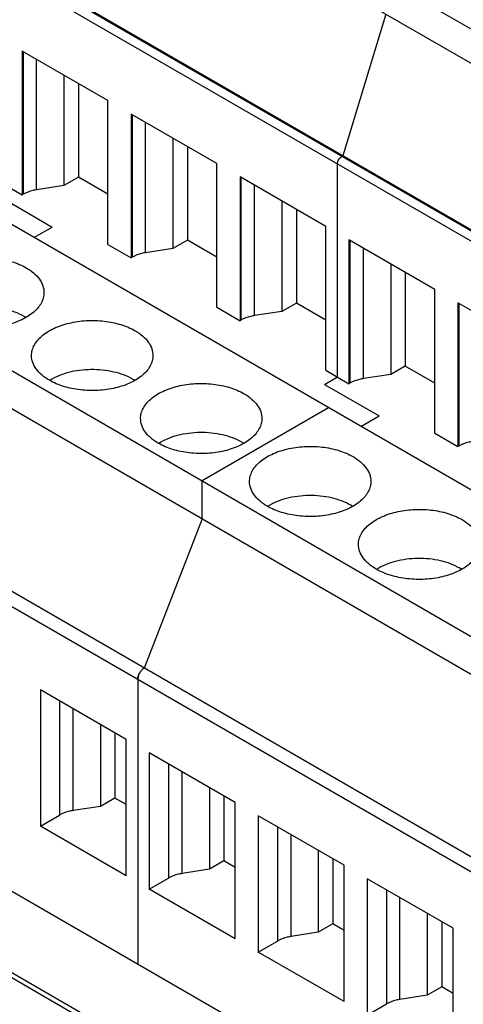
# Model space of a CAD drawing. Header units: inches. Extents: x 0 to 22, y 0 to 17.
# Tile 17 of 25: x 17.3 to 17.9, y 13.5 to 14.8. Entities that reach past the tile are written whole.
import ezdxf

# ---------------------------------------------------------------- set-up
doc = ezdxf.new("R2010")
doc.units = ezdxf.units.IN
doc.header["$LTSCALE"] = 1.21
doc.header["$MEASUREMENT"] = 0
doc.layers.get('0').update_dxf_attribs({"linetype": 'CONTINUOUS'})

msp = doc.modelspace()

# ---------------------------------------------------------------- linework, layer by layer
at = {"color": 7, "linetype": 'CONTINUOUS'}
for p, q in [((18.781, 14.2586), (16.094, 15.8101)), ((18.781, 14.214), (16.094, 15.7655)), ((18.7239, 14.0296), (16.0369, 15.5811)), ((18.7253, 14.0304), (16.0383, 15.5819)), ((16.0313, 15.5714), (18.7183, 14.02)), ((18.7069, 13.7035), (16.0199, 15.2549)), ((15.8557, 15.1601), (18.5427, 13.6087)), ((15.8557, 15.1111), (18.5427, 13.5597)), ((18.4675, 13.366), (15.7805, 14.9174)), ((15.7721, 14.9029), (18.4591, 13.3515)), ((17.791, 14.7856), (17.7353, 14.602)), ((17.3192, 14.7378), (17.3192, 14.5514)), ((17.4305, 14.6735), (17.3192, 14.7378)), ((17.3203, 14.7372), (17.3203, 14.5521)), ((17.338, 14.558), (17.338, 14.727)), ((15.2835, 14.7036), (18.7726, 12.6891)), ((15.2893, 14.707), (18.7783, 12.6924)), ((17.3734, 14.7065), (17.3734, 14.5635)), ((17.3922, 14.6957), (17.3922, 14.5743)), ((17.4305, 14.4871), (17.4305, 14.6735)), ((17.4606, 14.6562), (17.4606, 14.4697)), ((17.5719, 14.5919), (17.4606, 14.6562)), ((17.4618, 14.6555), (17.4618, 14.4704)), ((17.4794, 14.4763), (17.4794, 14.6453)), ((17.5149, 14.6249), (17.5149, 14.4818)), ((17.5336, 14.614), (17.5336, 14.4926)), ((17.7353, 14.602), (17.734, 14.6012)), ((17.5719, 14.4055), (17.5719, 14.5919)), ((17.7284, 14.3151), (17.7284, 14.5916)), ((17.3922, 14.5743), (17.3734, 14.5635)), ((17.4305, 14.5522), (17.3922, 14.5743)), ((17.602, 14.5745), (17.602, 14.3881)), ((17.7134, 14.5102), (17.602, 14.5745)), ((17.6032, 14.5739), (17.6032, 14.3888)), ((17.2891, 14.5688), (17.3192, 14.5514)), ((17.3734, 14.5635), (17.338, 14.558)), ((17.6208, 14.3947), (17.6208, 14.5637)), ((17.2874, 14.5504), (17.3581, 14.5096)), ((17.3203, 14.5521), (17.3192, 14.5514)), ((17.6563, 14.5432), (17.6563, 14.4001)), ((18.4591, 12.9818), (15.7721, 14.5333)), ((17.6751, 14.5323), (17.6751, 14.411)), ((17.3345, 14.4959), (17.3581, 14.5096)), ((17.7134, 14.3238), (17.7134, 14.5102)), ((17.4305, 14.4871), (17.4606, 14.4697)), ((17.5336, 14.4926), (17.5149, 14.4818)), ((17.5719, 14.4705), (17.5336, 14.4926)), ((17.7434, 14.4929), (17.7434, 14.3064)), ((17.8548, 14.4286), (17.7434, 14.4929)), ((17.7446, 14.4922), (17.7446, 14.3071)), ((17.4618, 14.4704), (17.4606, 14.4697)), ((17.5149, 14.4818), (17.4794, 14.4763)), ((17.7623, 14.313), (17.7623, 14.482)), ((17.7977, 14.4615), (17.7977, 14.3185)), ((17.8165, 14.4507), (17.8165, 14.3293)), ((17.8548, 14.2421), (17.8548, 14.4286)), ((17.6751, 14.411), (17.6563, 14.4001)), ((17.7134, 14.3889), (17.6751, 14.411)), ((17.8848, 14.4112), (17.8848, 14.2248)), ((17.9962, 14.3469), (17.8848, 14.4112)), ((17.886, 14.4105), (17.886, 14.2255)), ((17.5719, 14.4055), (17.602, 14.3881)), ((17.6563, 14.4001), (17.6208, 14.3947)), ((17.6032, 14.3888), (17.602, 14.3881)), ((17.8165, 14.3293), (17.7977, 14.3185)), ((17.8548, 14.3072), (17.8165, 14.3293)), ((17.7134, 14.3238), (17.7434, 14.3064)), ((17.7977, 14.3185), (17.7623, 14.313)), ((17.7117, 14.3055), (17.7284, 14.3151)), ((17.7117, 14.3055), (17.7824, 14.2646)), ((17.7446, 14.3071), (17.7434, 14.3064)), ((17.717, 14.2751), (17.5527, 14.1802)), ((17.7587, 14.251), (17.7824, 14.2646)), ((17.8548, 14.2421), (17.8848, 14.2248)), ((17.886, 14.2255), (17.8848, 14.2248)), ((17.5527, 14.1313), (17.5527, 14.1802)), ((17.5527, 14.1313), (17.4776, 13.9376)), ((17.4776, 13.9376), (17.475, 13.9356)), ((17.4696, 13.9263), (17.4692, 13.9231)), ((17.4692, 13.9231), (17.4692, 13.5534)), ((17.3428, 13.9093), (17.3428, 13.7325)), ((17.4542, 13.845), (17.3428, 13.9093)), ((17.3677, 13.8949), (17.3677, 13.7468)), ((17.3853, 13.7527), (17.3853, 13.8847)), ((17.4208, 13.8643), (17.4208, 13.7582)), ((17.4396, 13.8534), (17.4396, 13.769)), ((17.4542, 13.6682), (17.4542, 13.845)), ((17.4842, 13.8276), (17.4842, 13.6508)), ((17.5956, 13.7633), (17.4842, 13.8276)), ((17.5091, 13.8133), (17.5091, 13.6652)), ((17.5267, 13.6711), (17.5267, 13.8031)), ((17.5622, 13.7826), (17.5622, 13.6765)), ((17.4396, 13.769), (17.4208, 13.7582)), ((17.4542, 13.7606), (17.4396, 13.769)), ((17.581, 13.7718), (17.581, 13.6874)), ((17.4208, 13.7582), (17.3853, 13.7527)), ((17.5956, 13.5865), (17.5956, 13.7633)), ((17.3428, 13.7325), (17.3677, 13.7468)), ((17.6257, 13.746), (17.6257, 13.5692)), ((17.737, 13.6817), (17.6257, 13.746)), ((17.4542, 13.6682), (17.3428, 13.7325)), ((17.6505, 13.7316), (17.6505, 13.5835)), ((17.6682, 13.5894), (17.6682, 13.7214)), ((17.7036, 13.701), (17.7036, 13.5949)), ((17.581, 13.6874), (17.5622, 13.6765)), ((17.5956, 13.6789), (17.581, 13.6874)), ((17.7224, 13.6901), (17.7224, 13.6057)), ((17.737, 13.5049), (17.737, 13.6817)), ((17.4842, 13.6508), (17.5091, 13.6652)), ((17.5622, 13.6765), (17.5267, 13.6711)), ((17.7671, 13.6643), (17.7671, 13.4875)), ((17.8784, 13.6), (17.7671, 13.6643)), ((17.5956, 13.5865), (17.4842, 13.6508)), ((17.7919, 13.65), (17.7919, 13.5019)), ((17.8096, 13.5077), (17.8096, 13.6398)), ((17.845, 13.6193), (17.845, 13.5132)), ((17.7224, 13.6057), (17.7036, 13.5949)), ((17.737, 13.5973), (17.7224, 13.6057)), ((17.8638, 13.6084), (17.8638, 13.5241)), ((17.7036, 13.5949), (17.6682, 13.5894)), ((17.8784, 13.4232), (17.8784, 13.6)), ((17.6257, 13.5692), (17.6505, 13.5835)), ((17.737, 13.5049), (17.6257, 13.5692)), ((17.845, 13.5132), (17.8096, 13.5077)), ((17.8638, 13.5241), (17.845, 13.5132)), ((17.8784, 13.5156), (17.8638, 13.5241)), ((17.7671, 13.4875), (17.7919, 13.5019))]:
    msp.add_line(p, q, dxfattribs=at)
for centre, radius, start, end in [((17.2877, 14.3349), 0.0679, 57.69, 60.0104), ((17.4291, 14.2532), 0.0679, 57.69, 60.0104), ((17.5706, 14.1716), 0.0679, 57.69, 60.0104), ((17.712, 14.0899), 0.0679, 57.69, 60.0104), ((17.8534, 14.0083), 0.0679, 57.69, 60.0104), ((17.4883, 13.9218), 0.0192, 138.3217, 144.8448), ((17.4869, 13.9231), 0.0172, 133.6786, 138.3146), ((17.4864, 13.9222), 0.0172, 161.6857, 166.3219), ((17.4882, 13.9216), 0.0192, 155.1552, 161.6786), ((17.4893, 13.9211), 0.0203, 144.8182, 155.1818)]:
    msp.add_arc(centre, radius, start, end, dxfattribs=at)
for points, knots in [([(17.7284, 14.5916), (17.7284, 14.5925), (17.7287, 14.5944), (17.7299, 14.5971), (17.7317, 14.5995), (17.7332, 14.6007), (17.734, 14.6012)], [0, 0, 0, 0, 0.237239, 0.499994, 0.762753, 1, 1, 1, 1]), ([(17.338, 14.558), (17.3364, 14.5577), (17.3303, 14.5565), (17.3243, 14.5544), (17.3203, 14.5521)], [0, 0, 0, 0, 0.266281, 1, 1, 1, 1]), ([(17.19, 14.4246), (17.19, 14.4268), (17.1906, 14.4314), (17.1933, 14.438), (17.1975, 14.4443), (17.2056, 14.4524), (17.2193, 14.4608), (17.239, 14.4673), (17.2612, 14.4705), (17.2839, 14.4698), (17.3054, 14.4655), (17.3186, 14.4601), (17.3244, 14.4567)], [0, 0, 0, 0, 0.04286, 0.087491, 0.135327, 0.187292, 0.304558, 0.438226, 0.582569, 0.729723, 0.871308, 1, 1, 1, 1]), ([(17.4794, 14.4763), (17.4778, 14.4761), (17.4717, 14.4749), (17.4657, 14.4727), (17.4618, 14.4704)], [0, 0, 0, 0, 0.266281, 1, 1, 1, 1]), ([(17.3244, 14.4567), (17.3279, 14.4547), (17.3342, 14.4504), (17.3417, 14.4425), (17.3464, 14.4338), (17.3475, 14.4276), (17.3475, 14.4246)], [0, 0, 0, 0, 0.289769, 0.549061, 0.782222, 1, 1, 1, 1]), ([(17.3475, 14.4246), (17.3475, 14.4223), (17.3469, 14.4177), (17.3443, 14.4111), (17.34, 14.4048), (17.3319, 14.3967), (17.3182, 14.3884), (17.2985, 14.3818), (17.2764, 14.3787), (17.2536, 14.3793), (17.2321, 14.3836), (17.2189, 14.3891), (17.2131, 14.3924)], [0, 0, 0, 0, 0.04286, 0.087491, 0.135327, 0.187292, 0.304558, 0.438226, 0.582569, 0.729723, 0.871308, 1, 1, 1, 1]), ([(17.3217, 14.3937), (17.3139, 14.3981), (17.2959, 14.4046), (17.2671, 14.4074), (17.2386, 14.4039), (17.2209, 14.3969), (17.2135, 14.3922)], [0, 0, 0, 0, 0.238638, 0.502963, 0.765667, 1, 1, 1, 1]), ([(17.6208, 14.3947), (17.6192, 14.3944), (17.6131, 14.3932), (17.6071, 14.3911), (17.6032, 14.3888)], [0, 0, 0, 0, 0.266281, 1, 1, 1, 1]), ([(17.3314, 14.3429), (17.3314, 14.3452), (17.332, 14.3498), (17.3347, 14.3564), (17.339, 14.3627), (17.347, 14.3708), (17.3607, 14.3791), (17.3804, 14.3857), (17.4026, 14.3888), (17.4253, 14.3882), (17.4468, 14.3839), (17.46, 14.3784), (17.4659, 14.3751)], [0, 0, 0, 0, 0.04286, 0.087491, 0.135327, 0.187292, 0.304558, 0.438226, 0.582569, 0.729723, 0.871308, 1, 1, 1, 1]), ([(17.4659, 14.3751), (17.4693, 14.3731), (17.4756, 14.3687), (17.4831, 14.3609), (17.4878, 14.3522), (17.4889, 14.3459), (17.4889, 14.3429)], [0, 0, 0, 0, 0.289769, 0.549061, 0.782222, 1, 1, 1, 1]), ([(17.3545, 14.3108), (17.351, 14.3128), (17.3448, 14.3171), (17.3373, 14.325), (17.3325, 14.3337), (17.3314, 14.3399), (17.3314, 14.3429)], [0, 0, 0, 0, 0.289769, 0.549061, 0.782222, 1, 1, 1, 1]), ([(17.4889, 14.3429), (17.4889, 14.3407), (17.4883, 14.3361), (17.4857, 14.3294), (17.4814, 14.3232), (17.4734, 14.3151), (17.4596, 14.3067), (17.4399, 14.3001), (17.4178, 14.297), (17.395, 14.2977), (17.3735, 14.302), (17.3603, 14.3074), (17.3545, 14.3108)], [0, 0, 0, 0, 0.04286, 0.087491, 0.135327, 0.187292, 0.304558, 0.438226, 0.582569, 0.729723, 0.871308, 1, 1, 1, 1]), ([(17.4631, 14.312), (17.4553, 14.3165), (17.4373, 14.3229), (17.4085, 14.3258), (17.38, 14.3222), (17.3623, 14.3153), (17.3549, 14.3106)], [0, 0, 0, 0, 0.238638, 0.502963, 0.765667, 1, 1, 1, 1]), ([(17.4729, 14.2613), (17.4729, 14.2635), (17.4735, 14.2681), (17.4761, 14.2747), (17.4804, 14.281), (17.4884, 14.2891), (17.5021, 14.2975), (17.5219, 14.304), (17.544, 14.3072), (17.5667, 14.3065), (17.5883, 14.3022), (17.6015, 14.2968), (17.6073, 14.2934)], [0, 0, 0, 0, 0.04286, 0.087491, 0.135327, 0.187292, 0.304558, 0.438226, 0.582569, 0.729723, 0.871308, 1, 1, 1, 1]), ([(17.7623, 14.313), (17.7606, 14.3127), (17.7545, 14.3116), (17.7486, 14.3094), (17.7446, 14.3071)], [0, 0, 0, 0, 0.266281, 1, 1, 1, 1]), ([(17.6073, 14.2934), (17.6107, 14.2914), (17.617, 14.2871), (17.6245, 14.2792), (17.6292, 14.2705), (17.6303, 14.2643), (17.6303, 14.2613)], [0, 0, 0, 0, 0.289769, 0.549061, 0.782222, 1, 1, 1, 1]), ([(17.4959, 14.2291), (17.4925, 14.2311), (17.4862, 14.2354), (17.4787, 14.2433), (17.474, 14.252), (17.4729, 14.2583), (17.4729, 14.2613)], [0, 0, 0, 0, 0.289769, 0.549061, 0.782222, 1, 1, 1, 1]), ([(17.6303, 14.2613), (17.6303, 14.259), (17.6297, 14.2544), (17.6271, 14.2478), (17.6228, 14.2415), (17.6148, 14.2334), (17.6011, 14.2251), (17.5813, 14.2185), (17.5592, 14.2154), (17.5365, 14.216), (17.5149, 14.2203), (17.5018, 14.2257), (17.4959, 14.2291)], [0, 0, 0, 0, 0.04286, 0.087491, 0.135327, 0.187292, 0.304558, 0.438226, 0.582569, 0.729723, 0.871308, 1, 1, 1, 1]), ([(17.6045, 14.2304), (17.5968, 14.2348), (17.5787, 14.2413), (17.5499, 14.2441), (17.5214, 14.2406), (17.5038, 14.2336), (17.4964, 14.2289)], [0, 0, 0, 0, 0.238638, 0.502963, 0.765667, 1, 1, 1, 1]), ([(17.9037, 14.2313), (17.902, 14.2311), (17.8959, 14.2299), (17.89, 14.2277), (17.886, 14.2255)], [0, 0, 0, 0, 0.266281, 1, 1, 1, 1]), ([(17.6143, 14.1796), (17.6143, 14.1818), (17.6149, 14.1864), (17.6175, 14.1931), (17.6218, 14.1994), (17.6298, 14.2074), (17.6436, 14.2158), (17.6633, 14.2224), (17.6854, 14.2255), (17.7082, 14.2249), (17.7297, 14.2206), (17.7429, 14.2151), (17.7487, 14.2118)], [0, 0, 0, 0, 0.04286, 0.087491, 0.135327, 0.187292, 0.304558, 0.438226, 0.582569, 0.729723, 0.871308, 1, 1, 1, 1]), ([(17.7487, 14.2118), (17.7522, 14.2098), (17.7584, 14.2054), (17.7659, 14.1976), (17.7707, 14.1889), (17.7718, 14.1826), (17.7718, 14.1796)], [0, 0, 0, 0, 0.289769, 0.549061, 0.782222, 1, 1, 1, 1]), ([(17.6373, 14.1475), (17.6339, 14.1495), (17.6276, 14.1538), (17.6201, 14.1616), (17.6154, 14.1704), (17.6143, 14.1766), (17.6143, 14.1796)], [0, 0, 0, 0, 0.289769, 0.549061, 0.782222, 1, 1, 1, 1]), ([(17.7718, 14.1796), (17.7718, 14.1774), (17.7712, 14.1728), (17.7685, 14.1661), (17.7643, 14.1598), (17.7562, 14.1518), (17.7425, 14.1434), (17.7228, 14.1368), (17.7006, 14.1337), (17.6779, 14.1343), (17.6564, 14.1386), (17.6432, 14.1441), (17.6373, 14.1475)], [0, 0, 0, 0, 0.04286, 0.087491, 0.135327, 0.187292, 0.304558, 0.438226, 0.582569, 0.729723, 0.871308, 1, 1, 1, 1]), ([(17.7459, 14.1487), (17.7382, 14.1532), (17.7201, 14.1596), (17.6914, 14.1624), (17.6628, 14.1589), (17.6452, 14.152), (17.6378, 14.1473)], [0, 0, 0, 0, 0.238638, 0.502963, 0.765667, 1, 1, 1, 1]), ([(17.7557, 14.0979), (17.7557, 14.1002), (17.7563, 14.1048), (17.7589, 14.1114), (17.7632, 14.1177), (17.7713, 14.1258), (17.785, 14.1341), (17.8047, 14.1407), (17.8268, 14.1438), (17.8496, 14.1432), (17.8711, 14.1389), (17.8843, 14.1335), (17.8901, 14.1301)], [0, 0, 0, 0, 0.04286, 0.087491, 0.135327, 0.187292, 0.304558, 0.438226, 0.582569, 0.729723, 0.871308, 1, 1, 1, 1]), ([(17.8901, 14.1301), (17.8936, 14.1281), (17.8998, 14.1238), (17.9073, 14.1159), (17.9121, 14.1072), (17.9132, 14.1009), (17.9132, 14.0979)], [0, 0, 0, 0, 0.289769, 0.549061, 0.782222, 1, 1, 1, 1]), ([(17.7788, 14.0658), (17.7753, 14.0678), (17.769, 14.0721), (17.7616, 14.08), (17.7568, 14.0887), (17.7557, 14.0949), (17.7557, 14.0979)], [0, 0, 0, 0, 0.289769, 0.549061, 0.782222, 1, 1, 1, 1]), ([(17.9132, 14.0979), (17.9132, 14.0957), (17.9126, 14.0911), (17.9099, 14.0845), (17.9057, 14.0782), (17.8976, 14.0701), (17.8839, 14.0618), (17.8642, 14.0552), (17.8421, 14.0521), (17.8193, 14.0527), (17.7978, 14.057), (17.7846, 14.0624), (17.7788, 14.0658)], [0, 0, 0, 0, 0.04286, 0.087491, 0.135327, 0.187292, 0.304558, 0.438226, 0.582569, 0.729723, 0.871308, 1, 1, 1, 1]), ([(17.8873, 14.067), (17.8796, 14.0715), (17.8615, 14.078), (17.8328, 14.0808), (17.8043, 14.0772), (17.7866, 14.0703), (17.7792, 14.0656)], [0, 0, 0, 0, 0.238638, 0.502963, 0.765667, 1, 1, 1, 1]), ([(17.4692, 13.9231), (17.4692, 13.9245), (17.4697, 13.9273), (17.4715, 13.9314), (17.4741, 13.935), (17.4764, 13.9369), (17.4776, 13.9376)], [0, 0, 0, 0, 0.237248, 0.499994, 0.762743, 1, 1, 1, 1]), ([(17.3853, 13.7527), (17.3837, 13.7525), (17.3776, 13.7513), (17.3716, 13.7491), (17.3677, 13.7468)], [0, 0, 0, 0, 0.266281, 1, 1, 1, 1]), ([(17.5267, 13.6711), (17.5251, 13.6708), (17.519, 13.6696), (17.513, 13.6675), (17.5091, 13.6652)], [0, 0, 0, 0, 0.266281, 1, 1, 1, 1]), ([(17.6682, 13.5894), (17.6665, 13.5891), (17.6604, 13.588), (17.6545, 13.5858), (17.6505, 13.5835)], [0, 0, 0, 0, 0.266281, 1, 1, 1, 1]), ([(17.8096, 13.5077), (17.8079, 13.5075), (17.8018, 13.5063), (17.7959, 13.5041), (17.7919, 13.5019)], [0, 0, 0, 0, 0.266281, 1, 1, 1, 1])]:
    msp.add_open_spline(points, degree=3, knots=knots, dxfattribs=at)

doc.saveas('drawing.dxf')
